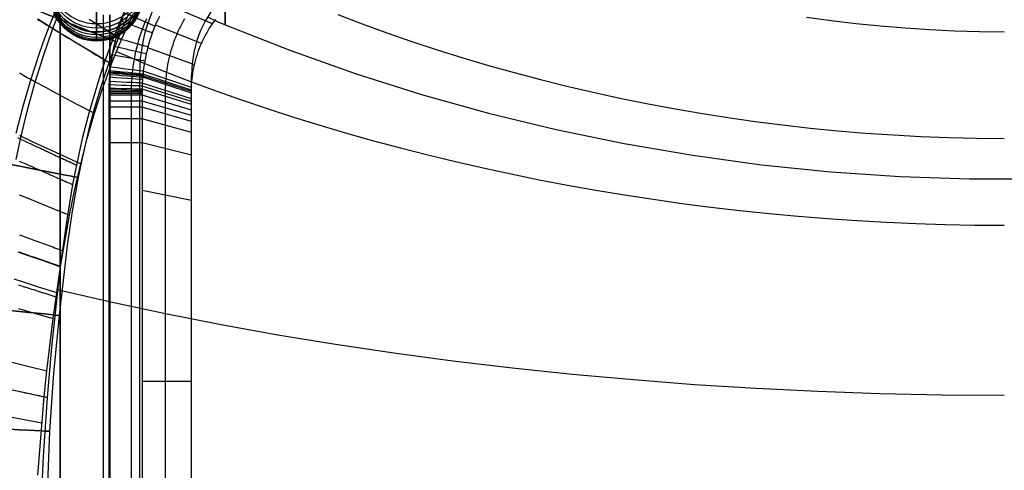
# Model space of a CAD drawing. Extents: x 35624 to 36541, y 4015 to 4839.
# Tile 38 of 150: x 35784 to 36083, y 4430 to 4566. Entities that reach past the tile are written whole.
import ezdxf

# ---------------------------------------------------------------- set-up
doc = ezdxf.new("R2010")
doc.units = 0
for name, color, linetype in [('FUSTO_INTERNO', 200, 'CONTINUOUS'), ('GAMBE', 96, 'CONTINUOUS'), ('IGES_LEVEL_1', 4, 'CONTINUOUS'), ('IGES_LEVEL_3', 87, 'CONTINUOUS')]:
    doc.layers.add(name, color=color, linetype=linetype)

msp = doc.modelspace()

# ---------------------------------------------------------------- linework, layer by layer
at = {"layer": 'FUSTO_INTERNO'}
for p, q in [((35796.49, 4253.92, -193.15), (35796.49, 4567.64, -193.15)), ((35796.49, 4253.92, -193.15), (35796.49, 4567.64, -193.15)), ((35796.49, 4253.92, -168.15), (35796.49, 4567.64, -168.15)), ((35796.49, 4567.64, -180.65), (35796.49, 4253.92, -180.65)), ((35809.49, 4567.64, -160.15), (35809.49, 4253.92, -160.15)), ((35809.49, 4567.64, -185.15), (35809.49, 4253.92, -185.15)), ((35811.49, 4253.92, -193.15), (35811.49, 4567.64, -193.15)), ((35811.49, 4567.64, -168.15), (35811.49, 4253.92, -168.15)), ((35811.49, 4253.92, -180.65), (35811.49, 4567.64, -180.65)), ((35811.49, 4567.64, -193.15), (35811.49, 4253.92, -193.15))]:
    msp.add_line(p, q, dxfattribs=at)
at = {"layer": 'GAMBE'}
for p, q in [((35817.28, 4568, -380.01), (35815.4, 4563.73, -380.01)), ((35798.03, 4565.96, 102.64), (35797.8, 4566.18, 102.59)), ((35798.27, 4565.75, 102.69), (35798.03, 4565.96, 102.64)), ((35798.52, 4565.54, 102.73), (35798.27, 4565.75, 102.69)), ((35798.77, 4565.34, 102.77), (35798.52, 4565.54, 102.73)), ((35799.03, 4565.15, 102.82), (35798.77, 4565.34, 102.77)), ((35799.29, 4564.96, 102.86), (35799.03, 4565.15, 102.82)), ((35799.55, 4564.77, 102.9), (35799.29, 4564.96, 102.86)), ((35799.83, 4564.6, 102.93), (35799.55, 4564.77, 102.9)), ((35800.1, 4564.42, 102.97), (35799.83, 4564.6, 102.93)), ((35815.15, 4564.56, 102.94), (35814.85, 4564.38, 102.98)), ((35815.45, 4564.75, 102.9), (35815.15, 4564.56, 102.94)), ((35815.74, 4564.95, 102.86), (35815.45, 4564.75, 102.9)), ((35816.02, 4565.16, 102.81), (35815.74, 4564.95, 102.86)), ((35816.3, 4565.38, 102.77), (35816.02, 4565.16, 102.81)), ((35816.58, 4565.6, 102.72), (35816.3, 4565.38, 102.77)), ((35816.85, 4565.83, 102.67), (35816.58, 4565.6, 102.72)), ((35817.12, 4566.07, 102.62), (35816.85, 4565.83, 102.67)), ((35817.38, 4566.31, 102.56), (35817.12, 4566.07, 102.62)), ((35800.38, 4564.26, 103.01), (35800.1, 4564.42, 102.97)), ((35800.66, 4564.1, 103.04), (35800.38, 4564.26, 103.01)), ((35800.95, 4563.95, 103.07), (35800.66, 4564.1, 103.04)), ((35801.24, 4563.8, 103.11), (35800.95, 4563.95, 103.07)), ((35801.54, 4563.66, 103.14), (35801.24, 4563.8, 103.11)), ((35801.84, 4563.53, 103.16), (35801.54, 4563.66, 103.14)), ((35802.14, 4563.4, 103.19), (35801.84, 4563.53, 103.16)), ((35802.44, 4563.28, 103.22), (35802.14, 4563.4, 103.19)), ((35802.75, 4563.17, 103.24), (35802.44, 4563.28, 103.22)), ((35803.07, 4563.06, 103.26), (35802.75, 4563.17, 103.24)), ((35803.38, 4562.96, 103.29), (35803.07, 4563.06, 103.26)), ((35803.7, 4562.87, 103.31), (35803.38, 4562.96, 103.29)), ((35804.02, 4562.78, 103.32), (35803.7, 4562.87, 103.31)), ((35804.34, 4562.71, 103.34), (35804.02, 4562.78, 103.32)), ((35804.66, 4562.64, 103.36), (35804.34, 4562.71, 103.34)), ((35804.99, 4562.58, 103.37), (35804.66, 4562.64, 103.36)), ((35805.32, 4562.52, 103.38), (35804.99, 4562.58, 103.37)), ((35805.65, 4562.47, 103.39), (35805.32, 4562.52, 103.38)), ((35805.98, 4562.43, 103.4), (35805.65, 4562.47, 103.39)), ((35806.32, 4562.4, 103.41), (35805.98, 4562.43, 103.4)), ((35806.65, 4562.38, 103.41), (35806.32, 4562.4, 103.41)), ((35806.99, 4562.36, 103.41), (35806.65, 4562.38, 103.41)), ((35807.32, 4562.35, 103.42), (35806.99, 4562.36, 103.41)), ((35807.66, 4562.35, 103.42), (35807.32, 4562.35, 103.42)), ((35808, 4562.36, 103.41), (35807.66, 4562.35, 103.42)), ((35808.33, 4562.37, 103.41), (35808, 4562.36, 103.41)), ((35808.67, 4562.4, 103.41), (35808.33, 4562.37, 103.41)), ((35809.01, 4562.43, 103.4), (35808.67, 4562.4, 103.41)), ((35809.35, 4562.47, 103.39), (35809.01, 4562.43, 103.4)), ((35809.68, 4562.52, 103.38), (35809.35, 4562.47, 103.39)), ((35810.02, 4562.57, 103.37), (35809.68, 4562.52, 103.38)), ((35810.36, 4562.64, 103.36), (35810.02, 4562.57, 103.37)), ((35810.69, 4562.71, 103.34), (35810.36, 4562.64, 103.36)), ((35811.02, 4562.79, 103.32), (35810.69, 4562.71, 103.34)), ((35811.36, 4562.88, 103.3), (35811.02, 4562.79, 103.32)), ((35811.69, 4562.97, 103.28), (35811.36, 4562.88, 103.3)), ((35812.01, 4563.08, 103.26), (35811.69, 4562.97, 103.28)), ((35812.34, 4563.19, 103.24), (35812.01, 4563.08, 103.26)), ((35812.66, 4563.31, 103.21), (35812.34, 4563.19, 103.24)), ((35812.99, 4563.44, 103.18), (35812.66, 4563.31, 103.21)), ((35813.31, 4563.57, 103.15), (35812.99, 4563.44, 103.18)), ((35813.62, 4563.72, 103.12), (35813.31, 4563.57, 103.15)), ((35813.93, 4563.87, 103.09), (35813.62, 4563.72, 103.12)), ((35815.4, 4563.73, -380.01), (35813.62, 4559.42, -380.01)), ((35814.24, 4564.03, 103.06), (35813.93, 4563.87, 103.09)), ((35814.55, 4564.2, 103.02), (35814.24, 4564.03, 103.06)), ((35814.85, 4564.38, 102.98), (35814.55, 4564.2, 103.02)), ((35813.62, 4559.42, -380.01), (35811.75, 4554.52, -380.01)), ((35811.75, 4554.52, -380.01), (35810.01, 4549.56, -380.01)), ((35810.01, 4549.56, -380.01), (35808.39, 4544.53, -380.01)), ((35808.39, 4544.53, -380.01), (35806.88, 4539.44, -380.01)), ((35806.88, 4539.44, -380.01), (35805.49, 4534.28, -380.01)), ((35805.49, 4534.28, -380.01), (35804.2, 4529.04, -380.01)), ((35804.2, 4529.04, -380.01), (35803.02, 4523.74, -380.01)), ((35803.02, 4523.74, -380.01), (35801.93, 4518.36, -380.01)), ((35801.93, 4518.36, -380.01), (35800.14, 4508.18, -380.01)), ((35800.14, 4508.18, -380.01), (35798.61, 4497.79, -380.01)), ((35798.61, 4497.79, -380.01), (35796.13, 4476.61, -380.01)), ((35796.13, 4476.61, -380.01), (35794.47, 4459.08, -380.01)), ((35794.47, 4459.08, -380.01), (35793.24, 4441.51, -380.01)), ((35793.24, 4441.51, -380.01), (35792.47, 4421.92, -380.01))]:
    msp.add_line(p, q, dxfattribs=at)
at = {"layer": 'GAMBE', "extrusion": (-1.66752e-15, -0.298554, 0.954393)}
msp.add_circle((35807.52, 4383.73, -1321.05), 14, dxfattribs=at)
at = {"layer": 'GAMBE', "extrusion": (9.68976e-14, 0.255192, 0.96689)}
msp.add_circle((-35807.52, -4398.75, 1269.74), 14, dxfattribs=at)
at = {"layer": 'GAMBE', "extrusion": (1.06576e-14, -0.221294, 0.975207)}
msp.add_circle((35807.52, 4475.02, -958.08), 14, dxfattribs=at)
at = {"layer": 'GAMBE', "extrusion": (5.4557e-15, 0.177043, 0.984203)}
msp.add_circle((-35807.52, -4485.85, 905.6), 14, dxfattribs=at)
at = {"layer": 'GAMBE', "extrusion": (2.05902e-14, -0.142503, 0.989794)}
msp.add_circle((35807.52, 4537.06, -588.44), 14, dxfattribs=at)
at = {"layer": 'GAMBE', "extrusion": (2.59734e-14, 0.097786, 0.995208)}
msp.add_circle((-35807.52, -4543.53, 535.79), 14, dxfattribs=at)
at = {"layer": 'GAMBE', "extrusion": (-8.15815e-14, -0.062569, 0.998041)}
msp.add_circle((35807.52, 4569.36, -213.95), 14, dxfattribs=at)
at = {"layer": 'GAMBE', "extrusion": (5.65054e-15, 0.017782, 0.999842)}
msp.add_circle((-35807.52, -4571.48, 161.98), 14, dxfattribs=at)
at = {"layer": 'GAMBE', "extrusion": (0.367218, 0.930135, -2.06891e-07)}
msp.add_circle((-31622.19, -380.01, 17392.28), 15, dxfattribs=at)
at = {"layer": 'GAMBE', "extrusion": (0.188607, 0.982053, -2.18443e-07)}
msp.add_circle((-34292.18, -380.01, 11189.76), 15, dxfattribs=at)
at = {"layer": 'GAMBE', "extrusion": (0.101236, 0.994862, -1.76028e-07)}
msp.add_circle((-35144.03, -380.01, 8077.45), 15, dxfattribs=at)
at = {"layer": 'GAMBE', "extrusion": (0.053857, 0.998549, -3.22634e-07)}
msp.add_circle((-35487.08, -380.01, 6362.78), 15, dxfattribs=at)
at = {"layer": 'GAMBE', "extrusion": (1, 0, 0)}
msp.add_arc((4676.95, 78.43, 35807.52), 117.33, 286.3391, 220.114, dxfattribs=at)
at = {"layer": 'GAMBE', "extrusion": (1, -3.06281e-06, 9.23987e-07)}
msp.add_arc((4677.06, 78.4, 35793.5), 103.33, 286.3392, 220.0859, dxfattribs=at)
at = {"layer": 'GAMBE', "extrusion": (1, 3.06281e-06, -9.23987e-07)}
msp.add_arc((4676.84, 78.47, 35821.53), 103.33, 286.3392, 220.0859, dxfattribs=at)
at = {"layer": 'IGES_LEVEL_1'}
for p, q in [((35842.59, 4564.84, -139.73), (35828.55, 4570.85, -310.61)), ((35794.75, 4568.15, -115.2), (35793.16, 4564.19, -115.21)), ((35794.3, 4563.43, -313.42), (35796.57, 4569.32, -313.42)), ((35816.71, 4570.44, -319.73), (35814.36, 4564.98, -319.73)), ((35880.59, 4567.71, -81.25), (35888, 4564.89, -78.52)), ((35789.64, 4566.28, -308.81), (35790.04, 4566.04, -309.28)), ((35789.7, 4566.4, -118.56), (35790.17, 4566.09, -118.05)), ((35790.04, 4566.04, -309.28), (35790.85, 4565.54, -310.18)), ((35790.17, 4566.09, -118.05), (35791.14, 4565.47, -117.07)), ((35790.85, 4565.54, -310.18), (35791.68, 4565.03, -311.04)), ((35791.14, 4565.47, -117.07), (35792.14, 4564.84, -116.12)), ((35791.68, 4565.03, -311.04), (35792.53, 4564.51, -311.87)), ((35792.14, 4564.84, -116.12), (35793.16, 4564.19, -115.21)), ((35792.53, 4564.51, -311.87), (35793.41, 4563.98, -312.67)), ((35805.3, 4566.32, -108.77), (35810.12, 4563.25, -105.85)), ((35814.36, 4564.98, -319.73), (35812.16, 4559.45, -319.73)), ((35814.62, 4564.4, -319.73), (35815.05, 4565.65, -319.73)), ((35815.05, 4565.65, -319.73), (35815.52, 4566.9, -319.73)), ((35816.69, 4563.72, -103), (35818.37, 4567.3, -103)), ((35821.8, 4564.34, -317.1), (35822.24, 4565.43, -317.1)), ((35822.24, 4565.43, -317.1), (35822.69, 4566.49, -317.1)), ((35825.61, 4565.15, -310.6), (35825.19, 4564.15, -310.6)), ((35826.06, 4566.13, -310.6), (35825.61, 4565.15, -310.6)), ((35826.53, 4567.12, -310.6), (35826.06, 4566.13, -310.6)), ((35833.03, 4564.2, -229.73), (35833.43, 4564.98, -229.73)), ((35833.43, 4564.98, -229.73), (35833.85, 4565.75, -229.73)), ((35833.85, 4565.75, -229.73), (35834.28, 4566.51, -229.73)), ((35842.11, 4564.14, -139.73), (35842.59, 4564.84, -139.73)), ((35842.59, 4564.84, -139.73), (35843.08, 4565.53, -139.73)), ((35843.08, 4565.53, -139.73), (35843.59, 4566.21, -139.73)), ((35888, 4564.89, -78.52), (35895.49, 4562.16, -75.89)), ((36022.63, 4566.94, -56.19), (36030.05, 4565.91, -55.39)), ((36030.05, 4565.91, -55.39), (36037.51, 4565.02, -54.69)), ((36037.51, 4565.02, -54.69), (36044.98, 4564.26, -54.1)), ((35793.16, 4564.19, -115.21), (35791.65, 4560.2, -115.22)), ((35792.82, 4559.33, -313.42), (35794.3, 4563.43, -313.42)), ((35793.16, 4564.19, -115.21), (35794.21, 4563.54, -114.33)), ((35793.41, 4563.98, -312.67), (35794.3, 4563.43, -313.42)), ((35794.21, 4563.54, -114.33), (35795.28, 4562.87, -113.48)), ((35794.3, 4563.43, -313.42), (35795.21, 4562.88, -314.14)), ((35795.21, 4562.88, -314.14), (35796.13, 4562.32, -314.82)), ((35795.28, 4562.87, -113.48), (35796.38, 4562.2, -112.66)), ((35796.13, 4562.32, -314.82), (35797.07, 4561.75, -315.45)), ((35796.38, 4562.2, -112.66), (35797.5, 4561.52, -111.85)), ((35797.07, 4561.75, -315.45), (35798.02, 4561.18, -316.05)), ((35797.5, 4561.52, -111.85), (35799.79, 4560.12, -110.29)), ((35810.12, 4563.25, -105.85), (35815.07, 4560.11, -103)), ((35813.47, 4560.61, -319.73), (35813.82, 4561.89, -319.73)), ((35813.82, 4561.89, -319.73), (35814.21, 4563.15, -319.73)), ((35814.21, 4563.15, -319.73), (35814.62, 4564.4, -319.73)), ((35815.07, 4560.11, -103), (35816.69, 4563.72, -103)), ((35820.63, 4561.02, -317.1), (35821, 4562.13, -317.1)), ((35821, 4562.13, -317.1), (35821.38, 4563.23, -317.1)), ((35821.38, 4563.23, -317.1), (35821.8, 4564.34, -317.1)), ((35824.39, 4562.08, -310.6), (35824.03, 4561.05, -310.6)), ((35824.78, 4563.12, -310.6), (35824.39, 4562.08, -310.6)), ((35825.19, 4564.15, -310.6), (35824.78, 4563.12, -310.6)), ((35839.27, 4558.91, -139.73), (35825.31, 4564.44, -310.6)), ((35831.58, 4561.01, -229.73), (35831.92, 4561.82, -229.73)), ((35831.92, 4561.82, -229.73), (35832.27, 4562.62, -229.73)), ((35832.27, 4562.62, -229.73), (35832.64, 4563.42, -229.73)), ((35832.64, 4563.42, -229.73), (35833.03, 4564.2, -229.73)), ((35840.38, 4561.21, -139.73), (35840.79, 4561.96, -139.73)), ((35840.79, 4561.96, -139.73), (35841.21, 4562.69, -139.73)), ((35841.21, 4562.69, -139.73), (35841.66, 4563.42, -139.73)), ((35841.66, 4563.42, -139.73), (35842.11, 4564.14, -139.73)), ((35895.49, 4562.16, -75.89), (35903.07, 4559.54, -73.36)), ((36044.98, 4564.26, -54.1), (36052.47, 4563.64, -53.61)), ((36052.47, 4563.64, -53.61), (36059.98, 4563.15, -53.23)), ((36059.98, 4563.15, -53.23), (36067.49, 4562.8, -52.95)), ((36067.49, 4562.8, -52.95), (36075.01, 4562.59, -52.79)), ((36075.01, 4562.59, -52.79), (36082.54, 4562.51, -52.73)), ((35791.65, 4560.2, -115.22), (35790.21, 4556.19, -115.23)), ((35791.41, 4555.21, -313.42), (35792.82, 4559.33, -313.42)), ((35798.02, 4561.18, -316.05), (35798.99, 4560.59, -316.61)), ((35798.99, 4560.59, -316.61), (35799.47, 4560.3, -316.87)), ((35799.47, 4560.3, -316.87), (35799.96, 4560, -317.12)), ((35799.79, 4560.12, -110.29), (35802.16, 4558.7, -108.78)), ((35799.96, 4560, -317.12), (35800.45, 4559.71, -317.36)), ((35800.45, 4559.71, -317.36), (35800.95, 4559.41, -317.59)), ((35800.95, 4559.41, -317.59), (35801.44, 4559.11, -317.81)), ((35801.44, 4559.11, -317.81), (35801.94, 4558.81, -318.01)), ((35801.94, 4558.81, -318.01), (35802.44, 4558.5, -318.21)), ((35802.16, 4558.7, -108.78), (35807.05, 4555.78, -105.86)), ((35812.16, 4559.45, -319.73), (35810.12, 4553.86, -319.73)), ((35812.84, 4558.08, -319.73), (35813.14, 4559.35, -319.73)), ((35813.14, 4559.35, -319.73), (35813.47, 4560.61, -319.73)), ((35813.53, 4556.46, -103), (35815.07, 4560.11, -103)), ((35819.69, 4557.65, -317.1), (35819.98, 4558.77, -317.1)), ((35819.98, 4558.77, -317.1), (35820.3, 4559.9, -317.1)), ((35820.3, 4559.9, -317.1), (35820.63, 4561.02, -317.1)), ((35823.37, 4558.95, -310.6), (35823.07, 4557.9, -310.6)), ((35823.69, 4560, -310.6), (35823.37, 4558.95, -310.6)), ((35824.03, 4561.05, -310.6), (35823.69, 4560, -310.6)), ((35830.4, 4557.7, -229.73), (35830.67, 4558.54, -229.73)), ((35830.67, 4558.54, -229.73), (35830.96, 4559.37, -229.73)), ((35830.96, 4559.37, -229.73), (35831.26, 4560.19, -229.73)), ((35831.26, 4560.19, -229.73), (35831.58, 4561.01, -229.73)), ((35838.94, 4558.12, -139.73), (35839.27, 4558.91, -139.73)), ((35839.27, 4558.91, -139.73), (35839.62, 4559.68, -139.73)), ((35839.62, 4559.68, -139.73), (35839.99, 4560.45, -139.73)), ((35839.99, 4560.45, -139.73), (35840.38, 4561.21, -139.73)), ((35903.07, 4559.54, -73.36), (35910.71, 4557.03, -70.92)), ((35790.21, 4556.19, -115.23), (35788.85, 4552.15, -115.25)), ((35802.44, 4558.5, -318.21), (35802.94, 4558.2, -318.39)), ((35802.94, 4558.2, -318.39), (35803.44, 4557.9, -318.57)), ((35803.44, 4557.9, -318.57), (35803.95, 4557.59, -318.73)), ((35803.95, 4557.59, -318.73), (35804.46, 4557.28, -318.88)), ((35804.46, 4557.28, -318.88), (35804.97, 4556.98, -319.02)), ((35804.97, 4556.98, -319.02), (35805.48, 4556.67, -319.14)), ((35805.48, 4556.67, -319.14), (35805.99, 4556.36, -319.26)), ((35805.99, 4556.36, -319.26), (35806.5, 4556.05, -319.36)), ((35806.5, 4556.05, -319.36), (35807.01, 4555.74, -319.45)), ((35807.01, 4555.74, -319.45), (35807.53, 4555.43, -319.53)), ((35807.05, 4555.78, -105.86), (35812.06, 4552.79, -103)), ((35812.06, 4552.79, -103), (35813.53, 4556.46, -103)), ((35812.32, 4555.46, -319.73), (35812.57, 4556.77, -319.73)), ((35812.57, 4556.77, -319.73), (35812.84, 4558.08, -319.73)), ((35813.54, 4556.48, -103), (35820.92, 4553.39, -99.29)), ((35819.18, 4555.37, -317.1), (35819.43, 4556.53, -317.1)), ((35819.43, 4556.53, -317.1), (35819.69, 4557.65, -317.1)), ((35822.55, 4555.79, -310.6), (35822.32, 4554.7, -310.61)), ((35822.8, 4556.85, -310.6), (35822.55, 4555.79, -310.6)), ((35823.07, 4557.9, -310.6), (35822.8, 4556.85, -310.6)), ((35837.14, 4552.43, -139.73), (35823, 4557.62, -310.6)), ((35829.69, 4555.16, -229.73), (35829.91, 4556.01, -229.73)), ((35829.91, 4556.01, -229.73), (35830.14, 4556.86, -229.73)), ((35830.14, 4556.86, -229.73), (35830.4, 4557.7, -229.73)), ((35837.79, 4554.9, -139.73), (35838.05, 4555.72, -139.73)), ((35838.05, 4555.72, -139.73), (35838.33, 4556.53, -139.73)), ((35838.33, 4556.53, -139.73), (35838.62, 4557.33, -139.73)), ((35838.62, 4557.33, -139.73), (35838.94, 4558.12, -139.73)), ((35910.71, 4557.03, -70.92), (35918.43, 4554.61, -68.59)), ((35788.81, 4546.88, -313.42), (35791.41, 4555.21, -313.42)), ((35807.53, 4555.43, -319.53), (35808.05, 4555.11, -319.59)), ((35808.05, 4555.11, -319.59), (35808.56, 4554.8, -319.65)), ((35808.56, 4554.8, -319.65), (35809.08, 4554.49, -319.69)), ((35810.12, 4553.86, -319.73), (35808.8, 4549.97, -319.73)), ((35809.08, 4554.49, -319.69), (35809.6, 4554.18, -319.71)), ((35809.6, 4554.18, -319.71), (35810.12, 4553.86, -319.73)), ((35810.67, 4549.08, -103), (35812.06, 4552.79, -103)), ((35811.77, 4551.74, -319.73), (35812.01, 4553.6, -319.73)), ((35812.01, 4553.6, -319.73), (35812.32, 4555.46, -319.73)), ((35818.47, 4550.92, -317.11), (35818.69, 4552.57, -317.11)), ((35818.69, 4552.57, -317.11), (35818.96, 4554.2, -317.1)), ((35818.96, 4554.2, -317.1), (35819.18, 4555.37, -317.1)), ((35820.92, 4553.39, -99.29), (35828.4, 4550.39, -95.68)), ((35822.11, 4553.61, -310.61), (35821.86, 4552.07, -310.61)), ((35822.32, 4554.7, -310.61), (35822.11, 4553.61, -310.61)), ((35828.99, 4551.71, -229.73), (35829.14, 4552.58, -229.73)), ((35829.14, 4552.58, -229.73), (35829.3, 4553.44, -229.73)), ((35829.3, 4553.44, -229.73), (35829.49, 4554.3, -229.73)), ((35829.49, 4554.3, -229.73), (35829.69, 4555.16, -229.73)), ((35837.14, 4552.43, -139.73), (35837.34, 4553.26, -139.73)), ((35837.34, 4553.26, -139.73), (35837.55, 4554.08, -139.73)), ((35837.55, 4554.08, -139.73), (35837.79, 4554.9, -139.73)), ((35918.43, 4554.61, -68.59), (35926.21, 4552.31, -66.36)), ((35784.03, 4550.09, -118.61), (35784.52, 4549.81, -118.1)), ((35784.52, 4549.81, -118.1), (35785.5, 4549.25, -117.12)), ((35788.85, 4552.15, -115.25), (35787.56, 4548.08, -115.26)), ((35808.8, 4549.97, -319.73), (35807.54, 4546.05, -319.73)), ((35811.55, 4549.5, -319.73), (35811.65, 4550.67, -319.73)), ((35811.65, 4550.67, -319.73), (35811.77, 4551.74, -319.73)), ((35818.28, 4548.92, -317.11), (35818.37, 4549.96, -317.11)), ((35818.37, 4549.96, -317.11), (35818.47, 4550.92, -317.11)), ((35821.66, 4550.52, -310.61), (35821.5, 4549.01, -310.61)), ((35836.25, 4544.79, -139.73), (35821.56, 4549.63, -310.61)), ((35821.86, 4552.07, -310.61), (35821.66, 4550.52, -310.61)), ((35836.26, 4545.64, -139.73), (35821.66, 4550.52, -310.61)), ((35828.4, 4550.39, -95.68), (35835.98, 4547.47, -92.18)), ((35828.65, 4549.09, -229.73), (35828.74, 4549.97, -229.73)), ((35828.74, 4549.97, -229.73), (35828.86, 4550.84, -229.73)), ((35828.86, 4550.84, -229.73), (35828.99, 4551.71, -229.73)), ((35836.54, 4549.06, -139.73), (35836.66, 4549.91, -139.73)), ((35836.66, 4549.91, -139.73), (35836.8, 4550.75, -139.73)), ((35836.8, 4550.75, -139.73), (35836.96, 4551.59, -139.73)), ((35836.96, 4551.59, -139.73), (35837.14, 4552.43, -139.73)), ((35926.21, 4552.31, -66.36), (35934.07, 4550.11, -64.23)), ((35934.07, 4550.11, -64.23), (35941.98, 4548.02, -62.21)), ((35787.56, 4548.08, -115.26), (35785.19, 4539.9, -115.29)), ((35785.5, 4549.25, -117.12), (35786.52, 4548.67, -116.17)), ((35786.49, 4538.47, -313.42), (35788.81, 4546.88, -313.42)), ((35786.52, 4548.67, -116.17), (35787.56, 4548.08, -115.26)), ((35787.56, 4548.08, -115.26), (35788.63, 4547.49, -114.38)), ((35788.63, 4547.49, -114.38), (35789.73, 4546.89, -113.53)), ((35789.73, 4546.89, -113.53), (35790.85, 4546.28, -112.7)), ((35809.34, 4545.35, -103), (35810.67, 4549.08, -103)), ((35811.37, 4546.37, -319.73), (35811.41, 4547.44, -319.73)), ((35811.41, 4547.44, -319.73), (35811.55, 4549.5, -319.73)), ((35818.12, 4546.13, -317.11), (35818.16, 4547.09, -317.11)), ((35818.16, 4547.09, -317.11), (35818.28, 4548.92, -317.11)), ((35820.5, 4549.33, -319.73), (35820.5, 4312.19, -319.73)), ((35820.5, 4549.33, -319.73), (35820.5, 4312.19, -319.73)), ((35821.36, 4546.92, -310.61), (35821.3, 4545.12, -310.61)), ((35821.42, 4548, -310.61), (35821.36, 4546.92, -310.61)), ((35836.24, 4542.22, -139.73), (35821.36, 4546.92, -310.61)), ((35821.5, 4549.01, -310.61), (35821.42, 4548, -310.61)), ((35836.24, 4543.93, -139.73), (35821.48, 4548.73, -310.61)), ((35836.24, 4544.36, -139.73), (35821.52, 4549.18, -310.61)), ((35828.41, 4544.7, -229.73), (35828.51, 4547.34, -229.73)), ((35828.51, 4547.34, -229.73), (35828.57, 4548.21, -229.73)), ((35828.57, 4548.21, -229.73), (35828.65, 4549.09, -229.73)), ((35835.98, 4547.47, -92.18), (35843.64, 4544.64, -88.77)), ((35836.24, 4312.19, -139.73), (35836.24, 4549.33, -139.73)), ((35836.24, 4312.19, -139.73), (35836.24, 4549.33, -139.73)), ((35836.3, 4546.5, -139.73), (35836.36, 4547.35, -139.73)), ((35836.36, 4547.35, -139.73), (35836.44, 4548.21, -139.73)), ((35836.44, 4548.21, -139.73), (35836.54, 4549.06, -139.73)), ((35941.98, 4548.02, -62.21), (35949.95, 4546.03, -60.29)), ((35790.85, 4546.28, -112.7), (35791.99, 4545.66, -111.89)), ((35791.99, 4545.66, -111.89), (35794.34, 4544.41, -110.33)), ((35794.34, 4544.41, -110.33), (35796.76, 4543.12, -108.81)), ((35807.54, 4546.05, -319.73), (35805.23, 4538.15, -319.73)), ((35806.88, 4537.81, -103), (35809.34, 4545.35, -103)), ((35811.33, 4543.32, -319.73), (35811.37, 4546.37, -319.73)), ((35818.09, 4543.31, -317.1), (35818.12, 4546.13, -317.11)), ((35821.3, 4545.12, -310.61), (35821.29, 4543.31, -310.6)), ((35836.24, 4540.5, -139.73), (35821.3, 4545.12, -310.61)), ((35836.24, 4541.36, -139.73), (35821.32, 4546.02, -310.61)), ((35828.37, 4541.17, -229.73), (35828.41, 4544.7, -229.73)), ((35836.24, 4544.36, -139.73), (35836.26, 4545.64, -139.73)), ((35836.24, 4543.93, -139.73), (35836.24, 4544.36, -139.73)), ((35836.24, 4542.22, -139.73), (35836.24, 4543.93, -139.73)), ((35836.26, 4545.64, -139.73), (35836.3, 4546.5, -139.73)), ((35843.64, 4544.64, -88.77), (35851.4, 4541.9, -85.47)), ((35949.95, 4546.03, -60.29), (35957.97, 4544.16, -58.48)), ((35957.97, 4544.16, -58.48), (35966.04, 4542.4, -56.78)), ((35796.76, 4543.12, -108.81), (35801.75, 4540.49, -105.87)), ((35811.33, 4541.5, -319.73), (35811.33, 4543.32, -319.73)), ((35811.33, 4539.7, -319.73), (35811.33, 4541.5, -319.73)), ((35818.09, 4541.5, -317.1), (35818.09, 4543.31, -317.1)), ((35818.09, 4539.7, -317.1), (35818.09, 4541.5, -317.1)), ((35821.29, 4543.31, -310.6), (35821.29, 4541.5, -310.6)), ((35836.24, 4538.79, -139.73), (35821.29, 4543.31, -310.6)), ((35821.29, 4541.5, -310.6), (35821.29, 4539.7, -310.6)), ((35836.24, 4537.08, -139.73), (35821.29, 4541.5, -310.6)), ((35828.37, 4539.41, -229.73), (35828.37, 4541.17, -229.73)), ((35836.24, 4541.36, -139.73), (35836.24, 4542.22, -139.73)), ((35836.24, 4540.5, -139.73), (35836.24, 4541.36, -139.73)), ((35851.4, 4541.9, -85.47), (35859.23, 4539.24, -82.28)), ((35966.04, 4542.4, -56.78), (35974.17, 4540.76, -55.19)), ((35974.17, 4540.76, -55.19), (35982.33, 4539.22, -53.71)), ((35785.19, 4539.9, -115.29), (35783.07, 4531.66, -115.31)), ((35784.45, 4530, -313.41), (35786.49, 4538.47, -313.42)), ((35801.75, 4540.49, -105.87), (35806.88, 4537.81, -103)), ((35805.23, 4538.15, -319.73), (35803.18, 4530.17, -319.73)), ((35804.68, 4530.2, -103), (35806.88, 4537.81, -103)), ((35811.33, 4536.08, -319.73), (35811.33, 4539.7, -319.73)), ((35818.09, 4536.08, -317.1), (35818.09, 4539.7, -317.1)), ((35821.29, 4539.7, -310.6), (35821.29, 4536.08, -310.6)), ((35836.24, 4535.36, -139.73), (35821.29, 4539.7, -310.6)), ((35828.37, 4537.65, -229.73), (35828.37, 4539.41, -229.73)), ((35828.37, 4534.12, -229.73), (35828.37, 4537.65, -229.73)), ((35836.24, 4538.79, -139.73), (35836.24, 4540.5, -139.73)), ((35836.24, 4316.06, -139.73), (35836.24, 4538.79, -139.73)), ((35859.23, 4539.24, -82.28), (35867.15, 4536.67, -79.19)), ((35982.33, 4539.22, -53.71), (35990.54, 4537.81, -52.34)), ((35990.54, 4537.81, -52.34), (35998.78, 4536.51, -51.08)), ((35811.33, 4528.85, -319.73), (35811.33, 4536.08, -319.73)), ((35818.09, 4528.85, -317.1), (35818.09, 4536.08, -317.1)), ((35821.29, 4536.08, -310.6), (35821.29, 4528.85, -310.6)), ((35836.24, 4531.94, -139.73), (35821.29, 4536.08, -310.6)), ((35867.15, 4536.67, -79.19), (35875.15, 4534.19, -76.21)), ((35998.78, 4536.51, -51.08), (36007.06, 4535.33, -49.94)), ((36007.06, 4535.33, -49.94), (36015.37, 4534.26, -48.91)), ((35828.37, 4527.07, -229.73), (35828.37, 4534.12, -229.73)), ((35875.15, 4534.19, -76.21), (35883.23, 4531.8, -73.34)), ((35883.23, 4531.8, -73.34), (35891.37, 4529.5, -70.58)), ((36015.37, 4534.26, -48.91), (36023.71, 4533.32, -48)), ((36023.71, 4533.32, -48), (36032.07, 4532.5, -47.21)), ((36032.07, 4532.5, -47.21), (36040.45, 4531.8, -46.53)), ((36040.45, 4531.8, -46.53), (36048.85, 4531.23, -45.98)), ((35783.13, 4523.78, -313.41), (35784.45, 4530, -313.41)), ((35783.5, 4530.45, -312.66), (35784.45, 4530, -313.41)), ((35784.16, 4531.13, -114.43), (35785.27, 4530.59, -113.58)), ((35784.45, 4530, -313.41), (35785.42, 4529.55, -314.13)), ((35785.27, 4530.59, -113.58), (35786.41, 4530.05, -112.75)), ((35785.42, 4529.55, -314.13), (35786.4, 4529.09, -314.81)), ((35786.4, 4529.09, -314.81), (35787.4, 4528.62, -315.45)), ((35786.41, 4530.05, -112.75), (35787.57, 4529.5, -111.94)), ((35787.57, 4529.5, -111.94), (35789.95, 4528.38, -110.36)), ((35803.18, 4530.17, -319.73), (35801.39, 4522.14, -319.73)), ((35802.7, 4522.51, -103), (35804.68, 4530.2, -103)), ((35811.33, 4315.57, -319.73), (35811.33, 4528.85, -319.73)), ((35818.09, 4315.57, -317.1), (35818.09, 4528.85, -317.1)), ((35821.29, 4528.85, -310.6), (35821.29, 4315.57, -310.6)), ((35836.24, 4525.08, -139.73), (35821.29, 4528.85, -310.6)), ((35891.37, 4529.5, -70.58), (35899.59, 4527.3, -67.93)), ((36048.85, 4531.23, -45.98), (36057.26, 4530.78, -45.54)), ((36057.26, 4530.78, -45.54), (36065.68, 4530.46, -45.23)), ((36065.68, 4530.46, -45.23), (36074.11, 4530.27, -45.04)), ((36074.11, 4530.27, -45.04), (36082.54, 4530.2, -44.98)), ((35787.4, 4528.62, -315.45), (35788.42, 4528.15, -316.05)), ((35788.42, 4528.15, -316.05), (35789.45, 4527.67, -316.6)), ((35789.45, 4527.67, -316.6), (35789.97, 4527.43, -316.86)), ((35789.95, 4528.38, -110.36), (35792.41, 4527.24, -108.84)), ((35789.97, 4527.43, -316.86), (35790.49, 4527.19, -317.12)), ((35790.49, 4527.19, -317.12), (35791.02, 4526.94, -317.36)), ((35791.02, 4526.94, -317.36), (35791.54, 4526.7, -317.58)), ((35791.54, 4526.7, -317.58), (35792.07, 4526.45, -317.8)), ((35792.07, 4526.45, -317.8), (35792.61, 4526.21, -318.01)), ((35792.41, 4527.24, -108.84), (35797.49, 4524.9, -105.89)), ((35792.61, 4526.21, -318.01), (35793.14, 4525.96, -318.21)), ((35793.14, 4525.96, -318.21), (35793.68, 4525.71, -318.39)), ((35793.68, 4525.71, -318.39), (35794.22, 4525.46, -318.56)), ((35828.37, 4319.05, -229.73), (35828.37, 4527.07, -229.73)), ((35899.59, 4527.3, -67.93), (35907.87, 4525.18, -65.39)), ((35784.1, 4523.34, -314.13), (35785.1, 4522.9, -314.81)), ((35785.1, 4522.9, -314.81), (35786.11, 4522.45, -315.45)), ((35794.22, 4525.46, -318.56), (35794.76, 4525.21, -318.73)), ((35794.76, 4525.21, -318.73), (35795.31, 4524.95, -318.88)), ((35795.31, 4524.95, -318.88), (35795.85, 4524.7, -319.01)), ((35795.85, 4524.7, -319.01), (35796.4, 4524.45, -319.14)), ((35796.4, 4524.45, -319.14), (35796.95, 4524.19, -319.25)), ((35796.95, 4524.19, -319.25), (35797.5, 4523.94, -319.36)), ((35797.49, 4524.9, -105.89), (35802.7, 4522.51, -103)), ((35797.5, 4523.94, -319.36), (35798.05, 4523.68, -319.45)), ((35798.05, 4523.68, -319.45), (35798.6, 4523.42, -319.52)), ((35798.6, 4523.42, -319.52), (35799.16, 4523.17, -319.59)), ((35799.16, 4523.17, -319.59), (35799.72, 4522.91, -319.64)), ((35799.72, 4522.91, -319.64), (35800.27, 4522.65, -319.69)), ((35907.87, 4525.18, -65.39), (35916.22, 4523.17, -62.97)), ((35916.22, 4523.17, -62.97), (35924.62, 4521.24, -60.66)), ((35786.11, 4522.45, -315.45), (35787.13, 4522, -316.04)), ((35787.13, 4522, -316.04), (35787.65, 4521.77, -316.33)), ((35787.65, 4521.77, -316.33), (35788.17, 4521.54, -316.6)), ((35788.17, 4521.54, -316.6), (35788.69, 4521.31, -316.86)), ((35788.69, 4521.31, -316.86), (35789.22, 4521.08, -317.11)), ((35789.22, 4521.08, -317.11), (35789.75, 4520.84, -317.35)), ((35789.75, 4520.84, -317.35), (35790.28, 4520.61, -317.58)), ((35790.28, 4520.61, -317.58), (35790.82, 4520.37, -317.8)), ((35790.82, 4520.37, -317.8), (35791.36, 4520.14, -318.01)), ((35791.36, 4520.14, -318.01), (35791.9, 4519.9, -318.21)), ((35791.9, 4519.9, -318.21), (35792.44, 4519.66, -318.39)), ((35801.39, 4522.14, -319.73), (35800.23, 4516.23, -319.73)), ((35800.27, 4522.65, -319.69), (35800.83, 4522.39, -319.71)), ((35800.83, 4522.39, -319.71), (35801.39, 4522.14, -319.73)), ((35800.93, 4514.78, -103), (35802.7, 4522.51, -103)), ((35924.62, 4521.24, -60.66), (35933.08, 4519.42, -58.46)), ((35792.44, 4519.66, -318.39), (35792.99, 4519.42, -318.56)), ((35792.99, 4519.42, -318.56), (35793.53, 4519.18, -318.72)), ((35793.53, 4519.18, -318.72), (35794.08, 4518.93, -318.87)), ((35794.08, 4518.93, -318.87), (35794.63, 4518.69, -319.01)), ((35794.63, 4518.69, -319.01), (35795.19, 4518.45, -319.14)), ((35795.19, 4518.45, -319.14), (35795.74, 4518.2, -319.25)), ((35795.74, 4518.2, -319.25), (35796.3, 4517.96, -319.36)), ((35796.3, 4517.96, -319.36), (35796.86, 4517.71, -319.45)), ((35796.86, 4517.71, -319.45), (35797.42, 4517.47, -319.52)), ((35797.42, 4517.47, -319.52), (35797.98, 4517.22, -319.59)), ((35797.98, 4517.22, -319.59), (35798.54, 4516.97, -319.64)), ((35798.54, 4516.97, -319.64), (35799.1, 4516.73, -319.69)), ((35933.08, 4519.42, -58.46), (35941.6, 4517.69, -56.38)), ((35941.6, 4517.69, -56.38), (35950.16, 4516.05, -54.42)), ((35800.23, 4516.23, -319.73), (35798.55, 4506.27, -319.73)), ((35799.1, 4516.73, -319.69), (35799.66, 4516.48, -319.71)), ((35799.34, 4507, -103), (35800.93, 4514.78, -103)), ((35799.66, 4516.48, -319.71), (35800.23, 4516.23, -319.73)), ((35836.24, 4511.38, -139.73), (35821.29, 4514.39, -310.6)), ((35950.16, 4516.05, -54.42), (35958.78, 4514.52, -52.58)), ((35958.78, 4514.52, -52.58), (35967.43, 4513.08, -50.86)), ((35784.04, 4513.15, -111.98), (35786.45, 4512.16, -110.4)), ((35786.45, 4512.16, -110.4), (35788.93, 4511.15, -108.87)), ((35788.93, 4511.15, -108.87), (35794.07, 4509.1, -105.9)), ((35967.43, 4513.08, -50.86), (35976.13, 4511.75, -49.25)), ((35976.13, 4511.75, -49.25), (35984.87, 4510.52, -47.77)), ((35794.07, 4509.1, -105.9), (35799.34, 4507, -103)), ((35984.87, 4510.52, -47.77), (35993.63, 4509.39, -46.41)), ((35993.63, 4509.39, -46.41), (36002.44, 4508.36, -45.18)), ((36002.44, 4508.36, -45.18), (36011.27, 4507.44, -44.07)), ((35798.55, 4506.27, -319.73), (35796.51, 4491.49, -319.73)), ((35796.6, 4491.36, -103), (35799.34, 4507, -103)), ((36011.27, 4507.44, -44.07), (36020.12, 4506.62, -43.09)), ((36020.12, 4506.62, -43.09), (36029, 4505.91, -42.24)), ((36029, 4505.91, -42.24), (36037.89, 4505.3, -41.51)), ((36037.89, 4505.3, -41.51), (36046.8, 4504.81, -40.91)), ((36046.8, 4504.81, -40.91), (36055.73, 4504.42, -40.45)), ((36055.73, 4504.42, -40.45), (36064.66, 4504.14, -40.11)), ((36064.66, 4504.14, -40.11), (36073.6, 4503.97, -39.91)), ((36073.6, 4503.97, -39.91), (36082.54, 4503.92, -39.84)), ((35784.18, 4501, -316.32), (35784.72, 4500.81, -316.6)), ((35784.72, 4500.81, -316.6), (35785.25, 4500.61, -316.86)), ((35785.25, 4500.61, -316.86), (35785.79, 4500.41, -317.11)), ((35785.79, 4500.41, -317.11), (35786.34, 4500.21, -317.35)), ((35786.34, 4500.21, -317.35), (35786.89, 4500.01, -317.58)), ((35786.89, 4500.01, -317.58), (35787.44, 4499.81, -317.8)), ((35787.44, 4499.81, -317.8), (35787.99, 4499.61, -318.01)), ((35787.99, 4499.61, -318.01), (35788.54, 4499.4, -318.2)), ((35788.54, 4499.4, -318.2), (35789.1, 4499.2, -318.39)), ((35789.1, 4499.2, -318.39), (35789.66, 4498.99, -318.56)), ((35789.66, 4498.99, -318.56), (35790.23, 4498.79, -318.72)), ((35790.23, 4498.79, -318.72), (35790.79, 4498.58, -318.87)), ((35790.79, 4498.58, -318.87), (35791.36, 4498.37, -319.01)), ((35791.36, 4498.37, -319.01), (35791.93, 4498.16, -319.14)), ((35791.93, 4498.16, -319.14), (35792.5, 4497.96, -319.25)), ((35792.5, 4497.96, -319.25), (35793.07, 4497.75, -319.35)), ((35793.07, 4497.75, -319.35), (35793.65, 4497.54, -319.45)), ((35793.65, 4497.54, -319.45), (35794.22, 4497.33, -319.52)), ((35794.22, 4497.33, -319.52), (35794.8, 4497.11, -319.59)), ((35794.8, 4497.11, -319.59), (35795.38, 4496.9, -319.64)), ((35795.38, 4496.9, -319.64), (35795.96, 4496.69, -319.69)), ((35795.96, 4496.69, -319.69), (35796.54, 4496.48, -319.71)), ((35796.54, 4496.48, -319.71), (35797.12, 4496.27, -319.73)), ((35783.63, 4495.84, -110.44), (35786.13, 4494.97, -108.9)), ((35784.03, 4495.84, -316.6), (35784.57, 4495.65, -316.86)), ((35784.57, 4495.65, -316.86), (35785.11, 4495.46, -317.11)), ((35785.11, 4495.46, -317.11), (35785.66, 4495.27, -317.35)), ((35785.66, 4495.27, -317.35), (35786.21, 4495.08, -317.58)), ((35786.13, 4494.97, -108.9), (35791.3, 4493.18, -105.92)), ((35786.21, 4495.08, -317.58), (35786.76, 4494.88, -317.8)), ((35786.76, 4494.88, -317.8), (35787.32, 4494.69, -318.01)), ((35787.32, 4494.69, -318.01), (35787.88, 4494.49, -318.2)), ((35787.88, 4494.49, -318.2), (35788.44, 4494.3, -318.39)), ((35788.44, 4494.3, -318.39), (35789, 4494.1, -318.56)), ((35789, 4494.1, -318.56), (35789.57, 4493.9, -318.72)), ((35789.57, 4493.9, -318.72), (35790.14, 4493.7, -318.87)), ((35790.14, 4493.7, -318.87), (35790.71, 4493.51, -319.01)), ((35790.71, 4493.51, -319.01), (35791.28, 4493.31, -319.14)), ((35791.28, 4493.31, -319.14), (35791.86, 4493.11, -319.25)), ((35791.3, 4493.18, -105.92), (35796.6, 4491.36, -103)), ((35791.86, 4493.11, -319.25), (35792.43, 4492.9, -319.35)), ((35792.43, 4492.9, -319.35), (35793.01, 4492.7, -319.45)), ((35793.01, 4492.7, -319.45), (35793.59, 4492.5, -319.52)), ((35793.59, 4492.5, -319.52), (35794.17, 4492.3, -319.59)), ((35796.51, 4491.49, -319.73), (35793.82, 4467, -319.73)), ((35794.17, 4492.3, -319.59), (35794.76, 4492.1, -319.64)), ((35794.33, 4475.63, -103), (35796.6, 4491.36, -103)), ((35794.76, 4492.1, -319.64), (35795.34, 4491.89, -319.69)), ((35795.34, 4491.89, -319.69), (35795.92, 4491.69, -319.71)), ((35795.92, 4491.69, -319.71), (35796.51, 4491.49, -319.73)), ((35782.41, 4487.67, -110.45), (35784.92, 4486.85, -108.92)), ((35783.89, 4485.82, -317.11), (35784.44, 4485.65, -317.35)), ((35784.44, 4485.65, -317.35), (35784.99, 4485.47, -317.58)), ((35784.92, 4486.85, -108.92), (35790.1, 4485.19, -105.93)), ((35784.99, 4485.47, -317.58), (35785.55, 4485.29, -317.8)), ((35785.55, 4485.29, -317.8), (35786.11, 4485.12, -318)), ((35786.11, 4485.12, -318), (35786.68, 4484.94, -318.2)), ((35786.68, 4484.94, -318.2), (35787.24, 4484.76, -318.39)), ((35787.24, 4484.76, -318.39), (35787.81, 4484.58, -318.56)), ((35787.81, 4484.58, -318.56), (35788.39, 4484.4, -318.72)), ((35788.39, 4484.4, -318.72), (35788.96, 4484.21, -318.87)), ((35788.96, 4484.21, -318.87), (35789.54, 4484.03, -319.01)), ((35789.54, 4484.03, -319.01), (35790.12, 4483.85, -319.14)), ((35790.1, 4485.19, -105.93), (35795.42, 4483.51, -103)), ((35795.55, 4484.41, -103), (35811.81, 4480.67, -94.78)), ((35790.12, 4483.85, -319.14), (35790.7, 4483.66, -319.25)), ((35790.7, 4483.66, -319.25), (35791.28, 4483.48, -319.35)), ((35791.28, 4483.48, -319.35), (35791.86, 4483.3, -319.44)), ((35791.86, 4483.3, -319.44), (35792.45, 4483.11, -319.52)), ((35792.45, 4483.11, -319.52), (35793.04, 4482.93, -319.59)), ((35793.04, 4482.93, -319.59), (35793.63, 4482.74, -319.64)), ((35793.63, 4482.74, -319.64), (35794.22, 4482.55, -319.69)), ((35794.22, 4482.55, -319.69), (35794.81, 4482.37, -319.71)), ((35794.81, 4482.37, -319.71), (35795.4, 4482.18, -319.73)), ((35783.81, 4478.72, -108.93), (35789, 4477.19, -105.93)), ((35811.81, 4480.67, -94.78), (35828.39, 4477.15, -87.04)), ((35789, 4477.19, -105.93), (35794.33, 4475.63, -103)), ((35792.44, 4459.86, -103), (35794.33, 4475.63, -103)), ((35828.39, 4477.15, -87.04), (35845.28, 4473.85, -79.77)), ((35845.28, 4473.85, -79.77), (35862.45, 4470.77, -73)), ((35862.45, 4470.77, -73), (35879.87, 4467.92, -66.72)), ((35793.82, 4467, -319.73), (35792.5, 4451.79, -319.73)), ((35879.87, 4467.92, -66.72), (35897.54, 4465.29, -60.95)), ((35897.54, 4465.29, -60.95), (35915.42, 4462.9, -55.69)), ((35781.87, 4462.44, -108.94), (35787.08, 4461.16, -105.94)), ((35787.08, 4461.16, -105.94), (35792.44, 4459.86, -103)), ((35915.42, 4462.9, -55.69), (35933.5, 4460.75, -50.95)), ((35933.5, 4460.75, -50.95), (35951.75, 4458.83, -46.74)), ((35791.63, 4451.96, -103), (35792.44, 4459.86, -103)), ((35951.75, 4458.83, -46.74), (35970.15, 4457.16, -43.07)), ((35970.15, 4457.16, -43.07), (35988.69, 4455.73, -39.94)), ((35781.03, 4454.28, -108.95), (35786.26, 4453.13, -105.94)), ((35836.24, 4456.55, -139.73), (35821.29, 4456.55, -310.6)), ((35988.69, 4455.73, -39.94), (36007.33, 4454.56, -37.36)), ((36007.33, 4454.56, -37.36), (36026.06, 4453.64, -35.34)), ((35784.14, 4453.59, -318.38), (35784.72, 4453.47, -318.56)), ((35784.72, 4453.47, -318.56), (35785.31, 4453.34, -318.72)), ((35785.31, 4453.34, -318.72), (35785.9, 4453.21, -318.87)), ((35785.9, 4453.21, -318.87), (35786.49, 4453.09, -319.01)), ((35786.26, 4453.13, -105.94), (35791.63, 4451.96, -103)), ((35786.49, 4453.09, -319.01), (35787.08, 4452.96, -319.13)), ((35787.08, 4452.96, -319.13), (35787.68, 4452.83, -319.25)), ((35787.68, 4452.83, -319.25), (35788.27, 4452.7, -319.35)), ((35788.27, 4452.7, -319.35), (35788.87, 4452.57, -319.44)), ((35788.87, 4452.57, -319.44), (35789.47, 4452.44, -319.52)), ((35789.47, 4452.44, -319.52), (35790.08, 4452.31, -319.59)), ((35789.75, 4428.2, -103), (35791.63, 4451.96, -103)), ((35790.08, 4452.31, -319.59), (35790.68, 4452.18, -319.64)), ((35790.68, 4452.18, -319.64), (35791.29, 4452.05, -319.68)), ((35791.29, 4452.05, -319.68), (35791.9, 4451.92, -319.71)), ((35792.5, 4451.79, -319.73), (35791.31, 4434.03, -319.73)), ((35791.9, 4451.92, -319.71), (35792.5, 4451.79, -319.73)), ((36026.06, 4453.64, -35.34), (36044.85, 4452.98, -33.89)), ((36044.85, 4452.98, -33.89), (36063.68, 4452.58, -33.01)), ((36063.68, 4452.58, -33.01), (36082.54, 4452.45, -32.72)), ((35780.29, 4446.12, -108.96), (35785.53, 4445.09, -105.95)), ((35785.53, 4445.09, -105.95), (35790.91, 4444.05, -103)), ((35791.31, 4434.03, -319.73), (35790.47, 4416.25, -319.73))]:
    msp.add_line(p, q, dxfattribs=at)
for centre, radius in [((35870.5, 4549.33, -319.73), 50), ((35870.5, 4549.33, -319.73), 50), ((35870.5, 4549.33, -139.73), 34.25), ((35870.5, 4549.33, -139.73), 34.25)]:
    msp.add_arc(centre, radius, 90, 180, dxfattribs=at)
at = {"layer": 'IGES_LEVEL_1', "extrusion": (0.398925, 0.916983, 8.68652e-08)}
msp.add_arc((-31020.36, -309.71, 18476.83), 10.02, 185.1317, 270.1026, dxfattribs=at)
at = {"layer": 'IGES_LEVEL_1', "extrusion": (0.357159, 0.934043, -1.66449e-07)}
msp.add_arc((-31822.17, -309.71, 17056.2), 10.02, 185.1047, 270.0823, dxfattribs=at)
at = {"layer": 'IGES_LEVEL_1', "extrusion": (0.272297, 0.962213, -1.02869e-07)}
msp.add_arc((-33218.37, -309.72, 14140.17), 10.01, 185.0663, 270.0478, dxfattribs=at)
at = {"layer": 'IGES_LEVEL_1', "extrusion": (0.229591, 0.973287, 4.62198e-08)}
msp.add_arc((-33809.7, -309.72, 12658.62), 10.01, 185.0553, 270.0339, dxfattribs=at)
at = {"layer": 'IGES_LEVEL_1', "extrusion": (0.185121, 0.982716, -1.52467e-09)}
msp.add_arc((-34350.02, -309.73, 11106.32), 10.01, 185.0498, 270.0221, dxfattribs=at)
at = {"layer": 'IGES_LEVEL_1', "extrusion": (0.091621, 0.995794, -5.06554e-09)}
msp.add_arc((-35244.09, -309.73, 7811.89), 10, 185.057, 270.0054, dxfattribs=at)
at = {"layer": 'IGES_LEVEL_1', "extrusion": (0.094634, 0.995512, 1.12963e-09)}
msp.add_arc((-35220.29, -309.73, 7918.68), 10, 185.0561, 270.0058, dxfattribs=at)
at = {"layer": 'IGES_LEVEL_1', "extrusion": (0.097707, 0.995215, 1.88583e-09)}
msp.add_arc((-35195.67, -309.73, 8027.57), 10, 185.0555, 270.0061, dxfattribs=at)
at = {"layer": 'IGES_LEVEL_1', "extrusion": (0.104108, 0.994566, -1.45155e-11)}
msp.add_arc((-35143.29, -309.73, 8254.23), 10, 185.0545, 270.007, dxfattribs=at)
at = {"layer": 'IGES_LEVEL_1', "extrusion": (0.122393, 0.992482, 3.76356e-12)}
msp.add_arc((-34985.42, -309.73, 8900.64), 10, 185.0517, 270.0096, dxfattribs=at)
at = {"layer": 'IGES_LEVEL_1', "extrusion": (0.051918, 0.998651, 2.06809e-11)}
msp.add_arc((-35527.02, -309.73, 6400.57), 10, 185.0507, 270.0017, dxfattribs=at)
at = {"layer": 'IGES_LEVEL_1', "extrusion": (0.072486, 0.997369, 5.31201e-09)}
msp.add_arc((-35387.57, -309.73, 7132.58), 10, 185.0574, 270.0034, dxfattribs=at)
at = {"layer": 'IGES_LEVEL_1', "extrusion": (0.084846, 0.996394, 6.18709e-09)}
msp.add_arc((-35296.41, -309.73, 7571.55), 10, 185.0579, 270.0046, dxfattribs=at)
at = {"layer": 'IGES_LEVEL_1', "extrusion": (0.008196, 0.999966, -4.30578e-09)}
msp.add_arc((-35772.88, -309.73, 4838.15), 10, 185.0111, 270, dxfattribs=at)
at = {"layer": 'IGES_LEVEL_1', "extrusion": (0.001331, 0.999999, -5.76666e-09)}
msp.add_arc((-35805.25, -309.73, 4591.92), 10, 185.0019, 270, dxfattribs=at)
at = {"layer": 'IGES_LEVEL_1', "extrusion": (-0.001044, 0.999999, -3.7792e-09)}
msp.add_arc((-35816.06, -309.73, 4506.36), 10, 184.9985, 270, dxfattribs=at)
at = {"layer": 'IGES_LEVEL_1', "extrusion": (0.018769, 0.999824, -9.5711e-13)}
msp.add_arc((-35719.72, -309.73, 5216.64), 10, 185.0244, 270.0002, dxfattribs=at)
at = {"layer": 'IGES_LEVEL_1', "extrusion": (0.034778, 0.999395, 3.34207e-10)}
msp.add_arc((-35631.59, -309.73, 5789.07), 10, 185.0394, 270.0008, dxfattribs=at)
at = {"layer": 'IGES_LEVEL_1', "extrusion": (0.000971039, 1, -4.00191e-12)}
msp.add_arc((-35806.9, -309.73, 4578.09), 10, 185.0013, 270, dxfattribs=at)
at = {"layer": 'IGES_LEVEL_1', "extrusion": (8.84261e-05, 1, 1.02126e-13)}
msp.add_arc((-35810.93, -309.73, 4544.67), 10, 185.0001, 270, dxfattribs=at)
at = {"layer": 'IGES_LEVEL_1', "extrusion": (5.39066e-06, 1, -1.08952e-14)}
msp.add_arc((-35811.31, -309.73, 4539.89), 10, 185, 270, dxfattribs=at)
at = {"layer": 'IGES_LEVEL_1', "extrusion": (3.29561e-07, 1, 2.06813e-12)}
msp.add_arc((-35811.33, -309.73, 4536.09), 10, 185, 270, dxfattribs=at)
at = {"layer": 'IGES_LEVEL_1', "extrusion": (2.00688e-08, 1, 1.09711e-12)}
msp.add_arc((-35811.33, -309.73, 4528.85), 10, 185, 270, dxfattribs=at)
at = {"layer": 'IGES_LEVEL_3'}
for p, q in [((35841.36, 4566.88, 77.98), (35843.87, 4565.69, 77.98)), ((35843.87, 4565.69, 77.98), (35846.42, 4564.58, 77.98)), ((35846.42, 4564.58, 77.98), (35866.03, 4556.89, 77.98)), ((35866.03, 4556.89, 77.98), (35885.89, 4549.87, 77.98)), ((35885.89, 4549.87, 77.98), (35905.98, 4543.53, 77.98)), ((35905.98, 4543.53, 77.98), (35926.27, 4537.88, 77.98)), ((35926.27, 4537.88, 77.98), (35946.74, 4532.91, 77.98)), ((35946.74, 4532.91, 77.98), (35967.36, 4528.65, 77.98)), ((35967.36, 4528.65, 77.98), (35988.12, 4525.09, 77.98)), ((35988.12, 4525.09, 77.98), (36008.99, 4522.23, 77.98)), ((36008.99, 4522.23, 77.98), (36029.94, 4520.09, 77.98)), ((36029.94, 4520.09, 77.98), (36050.96, 4518.66, 77.98)), ((36050.96, 4518.66, 77.98), (36072.01, 4517.95, 77.98)), ((36072.01, 4517.95, 77.98), (36093.07, 4517.95, 77.98))]:
    msp.add_line(p, q, dxfattribs=at)
at = {"layer": 'IGES_LEVEL_3', "extrusion": (1, 0, 0)}
msp.add_arc((4677.9, 77.98, 35846.42), 113.32, 2.5408, 357.4387, dxfattribs=at)
at = {"layer": 'IGES_LEVEL_3'}
msp.add_arc((35750.45, 4620.32, 77.98), 56.58, 285.0422, 314.2553, dxfattribs=at)

doc.saveas('drawing.dxf')
